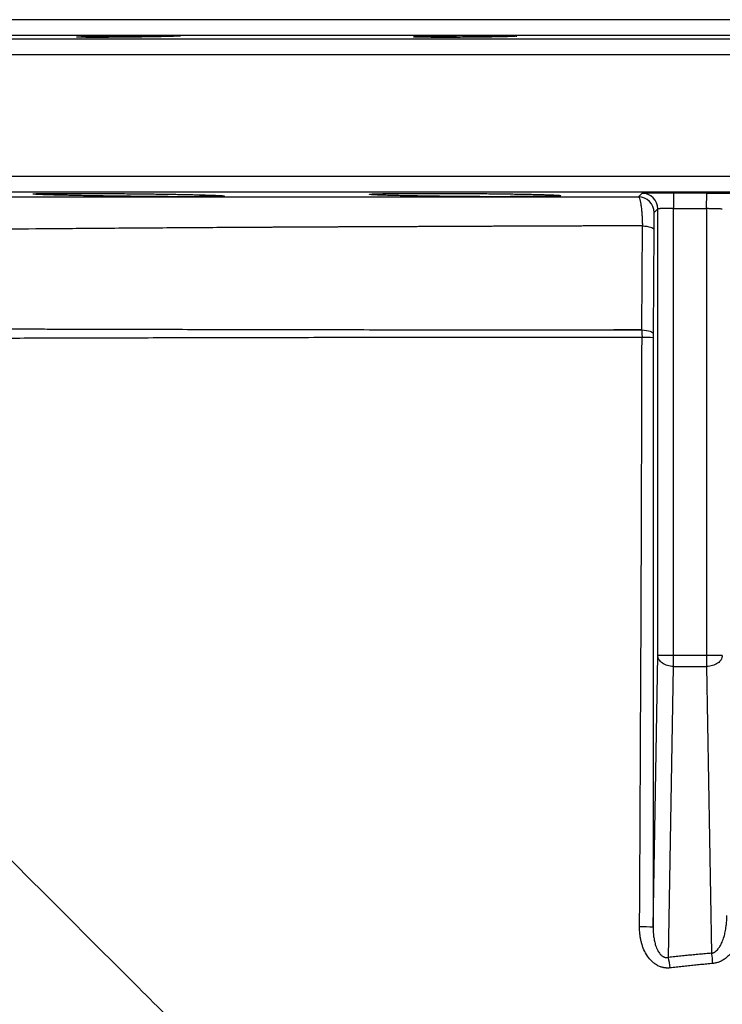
# Model space of a CAD drawing. Header units: inches. Extents: x -41.9 to 31, y -36.4 to 51.2.
# Tile 50 of 58: x -12.8 to -3.9, y 38.8 to 51.2. Entities that reach past the tile are written whole.
import ezdxf

# ---------------------------------------------------------------- set-up
doc = ezdxf.new("R2010")
doc.units = ezdxf.units.IN
doc.header["$MEASUREMENT"] = 0

msp = doc.modelspace()

# ---------------------------------------------------------------- linework, layer by layer
at = {"color": 7, "linetype": 'Continuous', "lineweight": 25}
for p, q in [((17.91, 50.984), (-17.91, 50.984)), ((-4.979, 48.955), (-4.932, 49)), ((-4.538, 49.005), (-4.539, 48.808)), ((-4.538, 49.005), (-4.122, 49.004)), ((-4.123, 48.807), (-4.122, 49.004)), ((-4.736, 48.803), (-4.783, 48.758)), ((-4.736, 43.191), (-4.736, 48.803)), ((-4.539, 43.053), (-4.539, 48.808)), ((-4.123, 48.807), (-4.123, 43.053)), ((-4.936, 47.282), (-4.929, 48.591)), ((-4.788, 48.546), (-4.793, 47.237)), ((-4.936, 47.283), (-5.288, 47.283)), ((-4.795, 39.777), (-4.736, 43.191)), ((-3.926, 43.191), (-4.736, 43.191)), ((-4.602, 39.397), (-4.539, 43.053)), ((-4.539, 43.053), (-4.123, 43.053)), ((-4.123, 43.053), (-4.06, 39.45))]:
    msp.add_line(p, q, dxfattribs=at)
at = {"color": 8, "linetype": 'Continuous', "lineweight": 25}
for p, q in [((20.681, 50.936), (-20.681, 50.936)), ((20.874, 50.739), (-20.874, 50.739)), ((20.874, 49.209), (-20.874, 49.209)), ((20.681, 49.012), (-20.681, 49.012))]:
    msp.add_line(p, q, dxfattribs=at)
at = {"color": 7, "linetype": 'Continuous', "lineweight": 25, "flags": 128}
for points in [[(-4.929, 48.591), (-4.9, 48.588), (-4.873, 48.585), (-4.849, 48.58), (-4.828, 48.574), (-4.811, 48.568), (-4.799, 48.561), (-4.791, 48.553), (-4.788, 48.546)], [(-4.936, 47.282), (-4.906, 47.28), (-4.879, 47.276), (-4.855, 47.271), (-4.834, 47.265), (-4.817, 47.259), (-4.804, 47.252), (-4.796, 47.245), (-4.793, 47.237)]]:
    msp.add_lwpolyline(points, dxfattribs=at)
at = {"color": 7, "linetype": 'Continuous', "lineweight": 25}
for centre, radius, start, end in [((-4.933, 48.803), 0.197, 0.0194, 89.7332), ((-4.98, 48.758), 0.197, 0.0191, 89.6937), ((-4.908, 46.255), 0.934, 82.9906, 91.6446), ((-4.928, 37.227), 2.553, 87.0065, 90.825), ((-5.959, 39.12), 1.385, 6.0084, 11.5315), ((-5.784, 39.175), 1.746, 4.7785, 9.0485)]:
    msp.add_arc(centre, radius, start, end, dxfattribs=at)
for points, knots in [([(17.717, 51.181), (17.716, 51.181), (17.716, 51.181), (17.716, 51.181), (17.715, 51.181), (17.713, 51.181), (17.712, 51.181), (17.709, 51.181), (17.707, 51.181), (17.704, 51.181), (17.701, 51.181), (17.697, 51.181), (17.693, 51.181), (17.688, 51.181), (17.683, 51.181), (17.678, 51.181), (17.672, 51.181), (17.666, 51.181), (17.659, 51.181), (17.652, 51.181), (17.635, 51.181), (17.605, 51.181), (17.553, 51.181), (17.493, 51.181), (17.398, 51.181), (17.253, 51.181), (17.037, 51.181), (16.78, 51.181), (16.477, 51.181), (16.132, 51.181), (15.742, 51.181), (15.309, 51.181), (14.833, 51.181), (14.317, 51.181), (13.759, 51.181), (13.164, 51.181), (12.533, 51.181), (11.868, 51.181), (11.173, 51.181), (10.449, 51.181), (9.702, 51.181), (8.931, 51.181), (8.145, 51.181), (7.342, 51.181), (6.53, 51.181), (5.707, 51.181), (4.884, 51.181), (4.056, 51.181), (3.233, 51.181), (2.411, 51.181), (1.338, 51.181), (0, 51.181), (-1.338, 51.181), (-2.411, 51.181), (-3.233, 51.181), (-4.055, 51.181), (-4.884, 51.181), (-5.707, 51.181), (-6.53, 51.181), (-7.342, 51.181), (-8.145, 51.181), (-8.931, 51.181), (-9.702, 51.181), (-10.449, 51.181), (-11.173, 51.181), (-11.868, 51.181), (-12.533, 51.181), (-13.164, 51.181), (-13.759, 51.181), (-14.317, 51.181), (-14.833, 51.181), (-15.309, 51.181), (-15.742, 51.181), (-16.132, 51.181), (-16.477, 51.181), (-16.78, 51.181), (-17.037, 51.181), (-17.253, 51.181), (-17.398, 51.181), (-17.493, 51.181), (-17.553, 51.181), (-17.605, 51.181), (-17.638, 51.181), (-17.659, 51.181), (-17.671, 51.181), (-17.682, 51.181), (-17.691, 51.181), (-17.699, 51.181), (-17.705, 51.181), (-17.71, 51.181), (-17.714, 51.181), (-17.716, 51.181), (-17.716, 51.181), (-17.717, 51.181)], [0, 0, 0, 0, 0.001508, 0.003016, 0.004524, 0.006032, 0.007539, 0.009047, 0.010554, 0.012061, 0.013568, 0.015075, 0.016582, 0.018089, 0.019596, 0.021104, 0.022611, 0.024119, 0.025627, 0.027135, 0.028643, 0.036047, 0.043447, 0.050847, 0.058251, 0.073493, 0.088736, 0.104366, 0.119996, 0.13595, 0.151904, 0.16811, 0.184316, 0.200694, 0.217073, 0.233539, 0.250006, 0.266472, 0.282938, 0.299317, 0.315696, 0.331901, 0.348108, 0.364061, 0.380016, 0.395645, 0.411276, 0.426518, 0.441761, 0.456563, 0.471366, 0.5, 0.528634, 0.543436, 0.558239, 0.573481, 0.588724, 0.604354, 0.619984, 0.635938, 0.651892, 0.668098, 0.684304, 0.700683, 0.717062, 0.733528, 0.749994, 0.76646, 0.782927, 0.799305, 0.815684, 0.83189, 0.848096, 0.86405, 0.880004, 0.895634, 0.911264, 0.926506, 0.941749, 0.949153, 0.956553, 0.963953, 0.971357, 0.974222, 0.977087, 0.979951, 0.982815, 0.985678, 0.988542, 0.991405, 0.994269, 0.997134, 1, 1, 1, 1]), ([(-11.947, 50.969), (-11.944, 50.969), (-11.939, 50.969), (-11.93, 50.969), (-11.921, 50.97), (-11.911, 50.97), (-11.902, 50.97), (-11.891, 50.97), (-11.881, 50.971), (-11.87, 50.971), (-11.86, 50.971), (-11.848, 50.972), (-11.837, 50.972), (-11.825, 50.972), (-11.79, 50.973), (-11.729, 50.974), (-11.631, 50.976), (-11.525, 50.978), (-11.415, 50.979), (-11.309, 50.98), (-11.208, 50.981), (-11.111, 50.982), (-11.021, 50.982), (-10.939, 50.982), (-10.87, 50.981), (-10.813, 50.981), (-10.78, 50.98), (-10.762, 50.98), (-10.754, 50.979), (-10.747, 50.979), (-10.741, 50.979), (-10.738, 50.978), (-10.735, 50.978), (-10.735, 50.977), (-10.735, 50.977)], [0, 0, 0, 0, 0.0097446, 0.0194473, 0.0291142, 0.0387516, 0.0483656, 0.0579624, 0.0675481, 0.077129, 0.0867113, 0.096301, 0.1059043, 0.1155271, 0.1251754, 0.1878432, 0.2502291, 0.3172262, 0.384031, 0.4442315, 0.504388, 0.5652181, 0.6260499, 0.6865725, 0.7471022, 0.8079173, 0.8687711, 0.8876005, 0.9063235, 0.9249874, 0.9436396, 0.9623276, 0.9810989, 1, 1, 1, 1]), ([(-7.784, 50.969), (-7.782, 50.969), (-7.779, 50.969), (-7.774, 50.969), (-7.769, 50.97), (-7.763, 50.97), (-7.757, 50.97), (-7.751, 50.971), (-7.744, 50.971), (-7.736, 50.971), (-7.729, 50.971), (-7.721, 50.972), (-7.712, 50.972), (-7.703, 50.972), (-7.694, 50.973), (-7.665, 50.973), (-7.611, 50.975), (-7.517, 50.977), (-7.41, 50.978), (-7.296, 50.98), (-7.18, 50.981), (-7.067, 50.981), (-6.956, 50.982), (-6.849, 50.982), (-6.752, 50.981), (-6.669, 50.981), (-6.602, 50.98), (-6.564, 50.979), (-6.543, 50.978), (-6.533, 50.977), (-6.525, 50.977), (-6.519, 50.977), (-6.513, 50.976), (-6.51, 50.976), (-6.507, 50.975), (-6.507, 50.975), (-6.507, 50.975)], [0, 0, 0, 0, 0.009067, 0.018091, 0.027077, 0.036031, 0.04496, 0.05387, 0.062765, 0.071653, 0.08054, 0.08943, 0.098332, 0.107249, 0.116188, 0.125155, 0.187756, 0.250059, 0.316152, 0.382075, 0.441874, 0.501647, 0.56299, 0.624339, 0.686361, 0.748403, 0.807184, 0.866058, 0.882877, 0.899595, 0.91625, 0.932884, 0.949536, 0.966246, 0.983054, 1, 1, 1, 1]), ([(-10.822, 50.972), (-10.825, 50.972), (-10.83, 50.971), (-10.839, 50.971), (-10.848, 50.971), (-10.857, 50.971), (-10.867, 50.97), (-10.877, 50.97), (-10.887, 50.97), (-10.898, 50.969), (-10.909, 50.969), (-10.92, 50.969), (-10.932, 50.969), (-10.944, 50.968), (-10.979, 50.968), (-11.041, 50.966), (-11.138, 50.965), (-11.245, 50.963), (-11.354, 50.962), (-11.461, 50.961), (-11.564, 50.96), (-11.662, 50.959), (-11.754, 50.959), (-11.836, 50.959), (-11.905, 50.959), (-11.96, 50.96), (-11.992, 50.961), (-12.008, 50.961), (-12.016, 50.962), (-12.023, 50.962), (-12.028, 50.962), (-12.031, 50.963), (-12.034, 50.963), (-12.034, 50.963), (-12.034, 50.963)], [0, 0, 0, 0, 0.009676, 0.019327, 0.028959, 0.038578, 0.04819, 0.057801, 0.067418, 0.077046, 0.086693, 0.096363, 0.106065, 0.115803, 0.125583, 0.188278, 0.251269, 0.317713, 0.384329, 0.445262, 0.506242, 0.568158, 0.630083, 0.691835, 0.753593, 0.813309, 0.873015, 0.891278, 0.909435, 0.927524, 0.945586, 0.96366, 0.981784, 1, 1, 1, 1]), ([(-12.034, 50.963), (-12.034, 50.963), (-12.034, 50.964), (-12.033, 50.964), (-12.032, 50.964), (-12.031, 50.964), (-12.03, 50.965), (-12.028, 50.965), (-12.025, 50.965), (-12.023, 50.965), (-12.02, 50.965), (-12.015, 50.966), (-12.008, 50.966), (-11.999, 50.967), (-11.988, 50.967), (-11.976, 50.968), (-11.962, 50.968), (-11.952, 50.969), (-11.947, 50.969)], [0, 0, 0, 0, 0.0449438, 0.0897713, 0.1345068, 0.1791743, 0.223798, 0.2684023, 0.3130114, 0.3576495, 0.4023407, 0.447109, 0.5399349, 0.6322023, 0.7241268, 0.8159247, 0.9078113, 1, 1, 1, 1]), ([(-10.735, 50.977), (-10.735, 50.977), (-10.735, 50.977), (-10.735, 50.977), (-10.736, 50.977), (-10.738, 50.976), (-10.74, 50.976), (-10.742, 50.976), (-10.745, 50.976), (-10.748, 50.975), (-10.752, 50.975), (-10.759, 50.974), (-10.769, 50.974), (-10.78, 50.973), (-10.792, 50.973), (-10.806, 50.972), (-10.816, 50.972), (-10.822, 50.972)], [0, 0, 0, 0, 0.048271, 0.096464, 0.14461, 0.192739, 0.240883, 0.289074, 0.337343, 0.385721, 0.43424, 0.528535, 0.622522, 0.71643, 0.810491, 0.904936, 1, 1, 1, 1]), ([(-6.529, 50.972), (-6.53, 50.972), (-6.533, 50.971), (-6.538, 50.971), (-6.544, 50.971), (-6.549, 50.971), (-6.556, 50.97), (-6.562, 50.97), (-6.569, 50.97), (-6.576, 50.969), (-6.584, 50.969), (-6.592, 50.969), (-6.601, 50.969), (-6.61, 50.968), (-6.619, 50.968), (-6.648, 50.967), (-6.702, 50.966), (-6.796, 50.964), (-6.903, 50.962), (-7.017, 50.961), (-7.133, 50.96), (-7.247, 50.959), (-7.359, 50.959), (-7.465, 50.959), (-7.562, 50.959), (-7.645, 50.96), (-7.712, 50.961), (-7.75, 50.962), (-7.771, 50.963), (-7.78, 50.963), (-7.788, 50.964), (-7.795, 50.964), (-7.8, 50.965), (-7.803, 50.965), (-7.806, 50.965), (-7.806, 50.966), (-7.806, 50.966)], [0, 0, 0, 0, 0.008977, 0.017926, 0.026854, 0.035766, 0.044668, 0.053566, 0.062466, 0.071375, 0.080297, 0.08924, 0.098208, 0.107209, 0.116248, 0.125331, 0.187768, 0.250505, 0.316016, 0.381675, 0.442082, 0.502518, 0.563807, 0.625103, 0.686956, 0.74881, 0.808111, 0.86736, 0.884121, 0.900756, 0.917302, 0.933795, 0.950274, 0.966777, 0.98334, 1, 1, 1, 1]), ([(-7.806, 50.966), (-7.806, 50.966), (-7.806, 50.966), (-7.805, 50.966), (-7.804, 50.967), (-7.803, 50.967), (-7.802, 50.967), (-7.8, 50.967), (-7.797, 50.968), (-7.794, 50.968), (-7.791, 50.968), (-7.788, 50.969), (-7.785, 50.969), (-7.784, 50.969)], [0, 0, 0, 0, 0.091622, 0.182947, 0.274026, 0.364911, 0.455652, 0.546303, 0.636915, 0.727539, 0.818227, 0.909031, 1, 1, 1, 1]), ([(-6.507, 50.975), (-6.507, 50.975), (-6.507, 50.974), (-6.508, 50.974), (-6.508, 50.974), (-6.51, 50.974), (-6.511, 50.973), (-6.513, 50.973), (-6.516, 50.973), (-6.518, 50.973), (-6.522, 50.972), (-6.525, 50.972), (-6.528, 50.972), (-6.529, 50.972)], [0, 0, 0, 0, 0.090947, 0.181731, 0.272405, 0.363019, 0.453626, 0.544275, 0.635021, 0.725914, 0.817007, 0.908352, 1, 1, 1, 1]), ([(-12.585, 48.991), (-12.585, 48.991), (-12.585, 48.991), (-12.584, 48.992), (-12.583, 48.992), (-12.582, 48.992), (-12.58, 48.992), (-12.578, 48.993), (-12.575, 48.993), (-12.572, 48.993), (-12.569, 48.993), (-12.565, 48.994), (-12.561, 48.994), (-12.557, 48.994), (-12.552, 48.994), (-12.547, 48.995), (-12.541, 48.995), (-12.535, 48.995), (-12.528, 48.995), (-12.514, 48.996), (-12.487, 48.996), (-12.444, 48.997), (-12.395, 48.998), (-12.338, 48.998), (-12.275, 48.998), (-12.184, 48.999), (-12.055, 48.999), (-11.883, 48.998), (-11.718, 48.997), (-11.568, 48.996), (-11.438, 48.995), (-11.285, 48.994), (-11.111, 48.992), (-10.954, 48.989), (-10.835, 48.987), (-10.749, 48.986), (-10.668, 48.984), (-10.606, 48.983), (-10.56, 48.982), (-10.528, 48.981), (-10.498, 48.98), (-10.469, 48.98), (-10.442, 48.979), (-10.415, 48.978), (-10.39, 48.977), (-10.367, 48.976), (-10.352, 48.976), (-10.344, 48.976)], [0, 0, 0, 0, 0.007037, 0.014051, 0.021046, 0.028022, 0.034983, 0.041929, 0.048864, 0.055789, 0.062706, 0.069618, 0.076526, 0.083432, 0.09034, 0.09725, 0.104166, 0.111088, 0.118019, 0.124962, 0.156182, 0.187633, 0.218866, 0.249974, 0.28106, 0.312311, 0.374917, 0.437151, 0.499711, 0.541396, 0.582858, 0.624537, 0.687284, 0.749791, 0.78131, 0.812522, 0.843635, 0.874858, 0.888961, 0.902972, 0.916907, 0.930787, 0.94463, 0.958454, 0.972278, 0.986121, 1, 1, 1, 1]), ([(-8.357, 48.986), (-8.357, 48.987), (-8.357, 48.987), (-8.357, 48.987), (-8.355, 48.987), (-8.354, 48.988), (-8.352, 48.988), (-8.35, 48.988), (-8.347, 48.989), (-8.344, 48.989), (-8.34, 48.989), (-8.336, 48.99), (-8.332, 48.99), (-8.327, 48.99), (-8.321, 48.991), (-8.316, 48.991), (-8.309, 48.991), (-8.303, 48.992), (-8.296, 48.992), (-8.288, 48.992), (-8.271, 48.993), (-8.239, 48.994), (-8.188, 48.995), (-8.128, 48.996), (-8.038, 48.997), (-7.908, 48.998), (-7.726, 48.999), (-7.527, 48.999), (-7.315, 48.998), (-7.098, 48.997), (-6.883, 48.995), (-6.677, 48.993), (-6.518, 48.99), (-6.401, 48.988), (-6.32, 48.987), (-6.246, 48.985), (-6.193, 48.984), (-6.155, 48.982), (-6.132, 48.982), (-6.11, 48.981), (-6.089, 48.98), (-6.07, 48.979), (-6.053, 48.979), (-6.036, 48.978), (-6.022, 48.977), (-6.008, 48.976), (-6, 48.976), (-5.997, 48.976)], [0, 0, 0, 0, 0.006585, 0.013157, 0.01972, 0.026274, 0.032822, 0.039367, 0.04591, 0.052455, 0.059004, 0.065558, 0.07212, 0.078693, 0.085279, 0.091879, 0.098497, 0.105135, 0.111794, 0.118478, 0.125187, 0.156421, 0.187494, 0.218637, 0.25008, 0.312479, 0.374762, 0.437318, 0.499566, 0.562169, 0.624565, 0.687197, 0.749707, 0.781243, 0.812434, 0.843535, 0.874795, 0.887531, 0.900174, 0.912742, 0.925252, 0.937719, 0.950161, 0.962594, 0.975034, 0.987498, 1, 1, 1, 1]), ([(-4.932, 49), (-4.932, 49), (-4.931, 49), (-4.93, 49.001), (-4.929, 49.001), (-4.928, 49.001), (-4.926, 49.001), (-4.921, 49.001), (-4.914, 49.002), (-4.9, 49.002), (-4.884, 49.003), (-4.857, 49.004), (-4.816, 49.004), (-4.766, 49.005), (-4.722, 49.005), (-4.688, 49.005), (-4.652, 49.005), (-4.621, 49.005), (-4.596, 49.005), (-4.577, 49.005), (-4.557, 49.005), (-4.545, 49.005), (-4.538, 49.005)], [0, 0, 0, 0, 0.0208128, 0.0415987, 0.0623792, 0.0831763, 0.1040115, 0.1249065, 0.1874217, 0.2501021, 0.3123233, 0.3746638, 0.4998004, 0.624235, 0.6867771, 0.7493772, 0.8118087, 0.8742973, 0.9057477, 0.9371342, 0.968528, 1, 1, 1, 1]), ([(-4.122, 49.004), (-4.118, 49.003), (-4.109, 49.003), (-4.096, 49.003), (-4.084, 49.003), (-4.071, 49.003), (-4.058, 49.003), (-4.038, 49.003), (-4.009, 49.003), (-3.973, 49.002), (-3.938, 49.002), (-3.894, 49.001), (-3.844, 49.001), (-3.803, 49), (-3.777, 48.999), (-3.76, 48.998), (-3.746, 48.998), (-3.738, 48.997), (-3.733, 48.997), (-3.731, 48.996), (-3.729, 48.996), (-3.728, 48.996), (-3.728, 48.996)], [0, 0, 0, 0, 0.02084, 0.041643, 0.062429, 0.08322, 0.104035, 0.124895, 0.187454, 0.250083, 0.312331, 0.37464, 0.499776, 0.624216, 0.686739, 0.749362, 0.811478, 0.874288, 0.905553, 0.936875, 0.968332, 1, 1, 1, 1]), ([(-17.472, 48.956), (-17.472, 48.956), (-17.472, 48.956), (-17.471, 48.956), (-17.471, 48.956), (-17.469, 48.956), (-17.468, 48.956), (-17.466, 48.956), (-17.463, 48.956), (-17.461, 48.956), (-17.457, 48.956), (-17.454, 48.956), (-17.45, 48.956), (-17.446, 48.956), (-17.441, 48.956), (-17.436, 48.956), (-17.431, 48.956), (-17.425, 48.956), (-17.419, 48.956), (-17.413, 48.956), (-17.406, 48.956), (-17.399, 48.956), (-17.391, 48.956), (-17.383, 48.956), (-17.375, 48.956), (-17.366, 48.956), (-17.357, 48.956), (-17.347, 48.956), (-17.337, 48.956), (-17.327, 48.956), (-17.316, 48.956), (-17.305, 48.956), (-17.293, 48.956), (-17.281, 48.956), (-17.269, 48.956), (-17.256, 48.956), (-17.215, 48.956), (-17.132, 48.956), (-16.986, 48.956), (-16.799, 48.956), (-16.586, 48.956), (-16.342, 48.956), (-16.082, 48.956), (-15.786, 48.956), (-15.36, 48.956), (-14.773, 48.956), (-14.089, 48.955), (-13.483, 48.955), (-12.962, 48.955), (-12.417, 48.955), (-11.855, 48.955), (-11.27, 48.955), (-10.657, 48.955), (-10.004, 48.955), (-9.508, 48.955), (-9.188, 48.955), (-9.061, 48.955), (-8.932, 48.955), (-8.802, 48.955), (-8.671, 48.955), (-8.54, 48.955), (-8.407, 48.955), (-8.274, 48.955), (-8.14, 48.955), (-8.005, 48.955), (-7.869, 48.955), (-7.732, 48.955), (-7.594, 48.955), (-7.456, 48.955), (-7.317, 48.955), (-7.176, 48.955), (-7.035, 48.955), (-6.893, 48.955), (-6.751, 48.955), (-6.607, 48.955), (-6.463, 48.955), (-6.318, 48.955), (-6.172, 48.955), (-6.026, 48.955), (-5.878, 48.955), (-5.73, 48.955), (-5.581, 48.955), (-5.432, 48.955), (-5.281, 48.955), (-5.131, 48.955), (-5.029, 48.955), (-4.979, 48.955)], [0, 0, 0, 0, 0.003502, 0.007008, 0.01052, 0.014037, 0.017558, 0.021085, 0.024616, 0.028153, 0.031694, 0.035241, 0.038792, 0.042348, 0.04591, 0.049476, 0.053047, 0.056623, 0.060205, 0.063791, 0.067382, 0.070978, 0.074579, 0.078185, 0.081795, 0.085411, 0.089032, 0.092658, 0.096288, 0.099924, 0.103564, 0.10721, 0.11086, 0.114515, 0.118175, 0.12184, 0.12551, 0.153145, 0.183249, 0.215823, 0.250862, 0.279091, 0.313029, 0.344164, 0.375291, 0.440694, 0.500587, 0.536514, 0.572197, 0.607636, 0.642832, 0.677199, 0.712501, 0.748739, 0.785914, 0.792622, 0.799344, 0.806079, 0.812827, 0.819588, 0.826363, 0.83315, 0.839951, 0.846765, 0.853592, 0.860432, 0.867285, 0.874152, 0.881031, 0.887924, 0.89483, 0.901749, 0.908681, 0.915627, 0.922586, 0.929557, 0.936542, 0.94354, 0.950552, 0.957576, 0.964614, 0.971665, 0.978729, 0.985806, 0.992896, 1, 1, 1, 1]), ([(-12.424, 48.981), (-12.428, 48.981), (-12.435, 48.982), (-12.446, 48.982), (-12.456, 48.982), (-12.466, 48.983), (-12.476, 48.983), (-12.485, 48.983), (-12.494, 48.984), (-12.502, 48.984), (-12.51, 48.985), (-12.518, 48.985), (-12.525, 48.985), (-12.532, 48.986), (-12.538, 48.986), (-12.546, 48.986), (-12.554, 48.987), (-12.562, 48.988), (-12.569, 48.988), (-12.575, 48.989), (-12.58, 48.989), (-12.583, 48.99), (-12.585, 48.99), (-12.585, 48.991), (-12.585, 48.991)], [0, 0, 0, 0, 0.035709, 0.071374, 0.107007, 0.142619, 0.178223, 0.213831, 0.249457, 0.285112, 0.320809, 0.356561, 0.39238, 0.428279, 0.46427, 0.500366, 0.562737, 0.625002, 0.687225, 0.749472, 0.811808, 0.874298, 0.937007, 1, 1, 1, 1]), ([(-10.184, 48.965), (-10.184, 48.965), (-10.184, 48.965), (-10.184, 48.965), (-10.185, 48.965), (-10.187, 48.964), (-10.189, 48.964), (-10.191, 48.964), (-10.193, 48.963), (-10.196, 48.963), (-10.2, 48.963), (-10.203, 48.963), (-10.207, 48.962), (-10.212, 48.962), (-10.217, 48.962), (-10.222, 48.962), (-10.228, 48.961), (-10.234, 48.961), (-10.24, 48.961), (-10.255, 48.96), (-10.281, 48.96), (-10.324, 48.959), (-10.374, 48.958), (-10.43, 48.958), (-10.493, 48.957), (-10.562, 48.957), (-10.636, 48.957), (-10.742, 48.957), (-10.886, 48.957), (-11.051, 48.958), (-11.2, 48.96), (-11.33, 48.961), (-11.483, 48.963), (-11.657, 48.965), (-11.813, 48.967), (-11.932, 48.969), (-12.018, 48.971), (-12.099, 48.973), (-12.162, 48.974), (-12.208, 48.975), (-12.239, 48.976), (-12.269, 48.977), (-12.298, 48.977), (-12.326, 48.978), (-12.352, 48.979), (-12.377, 48.98), (-12.402, 48.98), (-12.417, 48.981), (-12.424, 48.981)], [0, 0, 0, 0, 0.007063, 0.014098, 0.021108, 0.028095, 0.035062, 0.042012, 0.048945, 0.055866, 0.062777, 0.069679, 0.076576, 0.083469, 0.090362, 0.097257, 0.104156, 0.111062, 0.117978, 0.124905, 0.156125, 0.187532, 0.218757, 0.249873, 0.280984, 0.312215, 0.343641, 0.374855, 0.437106, 0.49966, 0.541283, 0.582714, 0.624516, 0.686892, 0.749644, 0.780745, 0.811794, 0.843, 0.874578, 0.888468, 0.902326, 0.916171, 0.930021, 0.943894, 0.95781, 0.971787, 0.985844, 1, 1, 1, 1]), ([(-10.344, 48.976), (-10.341, 48.976), (-10.333, 48.975), (-10.322, 48.975), (-10.312, 48.975), (-10.302, 48.974), (-10.292, 48.974), (-10.283, 48.973), (-10.274, 48.973), (-10.266, 48.973), (-10.258, 48.972), (-10.251, 48.972), (-10.243, 48.971), (-10.237, 48.971), (-10.23, 48.971), (-10.223, 48.97), (-10.214, 48.97), (-10.206, 48.969), (-10.199, 48.968), (-10.193, 48.968), (-10.189, 48.967), (-10.186, 48.967), (-10.184, 48.966), (-10.184, 48.966), (-10.184, 48.965)], [0, 0, 0, 0, 0.036246, 0.072369, 0.108381, 0.144296, 0.180126, 0.215884, 0.251583, 0.287234, 0.322852, 0.358448, 0.394036, 0.429627, 0.465234, 0.500869, 0.56369, 0.626252, 0.688624, 0.750872, 0.813067, 0.875275, 0.937564, 1, 1, 1, 1]), ([(-8.316, 48.981), (-8.318, 48.981), (-8.322, 48.982), (-8.327, 48.982), (-8.332, 48.982), (-8.336, 48.983), (-8.34, 48.983), (-8.344, 48.983), (-8.348, 48.984), (-8.352, 48.985), (-8.355, 48.985), (-8.357, 48.986), (-8.357, 48.986), (-8.357, 48.986)], [0, 0, 0, 0, 0.071456, 0.142865, 0.214254, 0.285645, 0.357065, 0.428537, 0.500089, 0.625768, 0.75089, 0.875588, 1, 1, 1, 1]), ([(-5.956, 48.97), (-5.956, 48.97), (-5.956, 48.97), (-5.956, 48.97), (-5.957, 48.969), (-5.959, 48.969), (-5.96, 48.969), (-5.963, 48.968), (-5.965, 48.968), (-5.968, 48.968), (-5.971, 48.967), (-5.98, 48.967), (-5.998, 48.965), (-6.035, 48.964), (-6.089, 48.962), (-6.163, 48.96), (-6.266, 48.959), (-6.405, 48.958), (-6.587, 48.957), (-6.786, 48.957), (-6.962, 48.957), (-7.106, 48.958), (-7.214, 48.959), (-7.322, 48.96), (-7.428, 48.961), (-7.532, 48.962), (-7.633, 48.964), (-7.731, 48.965), (-7.823, 48.967), (-7.911, 48.968), (-7.992, 48.97), (-8.066, 48.972), (-8.126, 48.973), (-8.173, 48.975), (-8.204, 48.976), (-8.228, 48.977), (-8.246, 48.978), (-8.263, 48.978), (-8.278, 48.979), (-8.292, 48.98), (-8.305, 48.98), (-8.313, 48.981), (-8.316, 48.981)], [0, 0, 0, 0, 0.006268, 0.012525, 0.018774, 0.025016, 0.031254, 0.03749, 0.043725, 0.049962, 0.056203, 0.06245, 0.093722, 0.125047, 0.166791, 0.208176, 0.249869, 0.312289, 0.374552, 0.437102, 0.499357, 0.530713, 0.561994, 0.593176, 0.624429, 0.655638, 0.686926, 0.718187, 0.749613, 0.780807, 0.812182, 0.843295, 0.874654, 0.895382, 0.916232, 0.928136, 0.940038, 0.951951, 0.963889, 0.975867, 0.987899, 1, 1, 1, 1]), ([(-5.997, 48.976), (-5.995, 48.976), (-5.991, 48.975), (-5.986, 48.975), (-5.981, 48.975), (-5.976, 48.974), (-5.972, 48.974), (-5.969, 48.973), (-5.965, 48.973), (-5.961, 48.972), (-5.958, 48.972), (-5.956, 48.971), (-5.956, 48.971), (-5.956, 48.97)], [0, 0, 0, 0, 0.072075, 0.14395, 0.21565, 0.287199, 0.358624, 0.429949, 0.501199, 0.627199, 0.752242, 0.876463, 1, 1, 1, 1]), ([(-4.979, 48.955), (-4.978, 48.955), (-4.977, 48.954), (-4.976, 48.954), (-4.974, 48.952), (-4.971, 48.949), (-4.969, 48.944), (-4.966, 48.937), (-4.962, 48.926), (-4.958, 48.911), (-4.954, 48.893), (-4.951, 48.872), (-4.946, 48.842), (-4.941, 48.798), (-4.937, 48.749), (-4.934, 48.712), (-4.933, 48.689), (-4.932, 48.665), (-4.931, 48.64), (-4.93, 48.616), (-4.929, 48.599), (-4.929, 48.591)], [0, 0, 0, 0, 0.019413, 0.044011, 0.073934, 0.109337, 0.150381, 0.19722, 0.249984, 0.317082, 0.387141, 0.446758, 0.500014, 0.629799, 0.749932, 0.792838, 0.835326, 0.877338, 0.91882, 0.959722, 1, 1, 1, 1]), ([(-4.783, 48.758), (-4.783, 48.758), (-4.783, 48.758), (-4.783, 48.757), (-4.784, 48.756), (-4.784, 48.754), (-4.784, 48.753), (-4.784, 48.751), (-4.784, 48.748), (-4.784, 48.745), (-4.785, 48.738), (-4.785, 48.725), (-4.786, 48.7), (-4.787, 48.668), (-4.787, 48.639), (-4.787, 48.615), (-4.787, 48.599), (-4.788, 48.581), (-4.788, 48.564), (-4.788, 48.552), (-4.788, 48.546)], [0, 0, 0, 0, 0.027986, 0.055845, 0.083609, 0.111311, 0.138984, 0.166663, 0.194379, 0.222167, 0.250059, 0.375347, 0.499947, 0.625376, 0.749904, 0.800398, 0.85041, 0.900184, 0.949965, 1, 1, 1, 1]), ([(-4.539, 48.808), (-4.542, 48.808), (-4.548, 48.808), (-4.557, 48.808), (-4.565, 48.808), (-4.574, 48.808), (-4.583, 48.808), (-4.592, 48.808), (-4.6, 48.808), (-4.609, 48.808), (-4.617, 48.808), (-4.625, 48.808), (-4.633, 48.808), (-4.641, 48.808), (-4.649, 48.808), (-4.656, 48.808), (-4.663, 48.808), (-4.67, 48.808), (-4.678, 48.807), (-4.686, 48.807), (-4.695, 48.807), (-4.703, 48.807), (-4.711, 48.806), (-4.717, 48.806), (-4.723, 48.805), (-4.728, 48.805), (-4.732, 48.804), (-4.735, 48.804), (-4.735, 48.803), (-4.736, 48.803)], [0, 0, 0, 0, 0.0288796, 0.0578273, 0.0868432, 0.1159274, 0.14508, 0.1743009, 0.2035904, 0.2329485, 0.2623751, 0.2918705, 0.3214346, 0.3510675, 0.3807694, 0.4105402, 0.44038, 0.4702889, 0.500267, 0.5426885, 0.5867881, 0.6325657, 0.6800215, 0.7291555, 0.7799678, 0.8324584, 0.8866273, 0.9424745, 1, 1, 1, 1]), ([(-3.926, 48.799), (-3.926, 48.799), (-3.926, 48.799), (-3.927, 48.799), (-3.928, 48.8), (-3.929, 48.8), (-3.931, 48.8), (-3.933, 48.8), (-3.936, 48.801), (-3.938, 48.801), (-3.945, 48.802), (-3.959, 48.803), (-3.979, 48.804), (-3.998, 48.804), (-4.012, 48.805), (-4.027, 48.805), (-4.043, 48.806), (-4.059, 48.806), (-4.075, 48.806), (-4.091, 48.806), (-4.107, 48.807), (-4.117, 48.807), (-4.123, 48.807)], [0, 0, 0, 0, 0.027851, 0.055702, 0.083553, 0.111405, 0.139257, 0.167109, 0.194962, 0.222815, 0.250668, 0.374432, 0.500098, 0.559815, 0.618488, 0.676117, 0.732704, 0.788247, 0.842748, 0.896207, 0.948624, 1, 1, 1, 1]), ([(-4.929, 48.591), (-4.954, 48.591), (-5.003, 48.591), (-5.077, 48.591), (-5.15, 48.59), (-5.223, 48.59), (-5.296, 48.59), (-5.369, 48.59), (-5.441, 48.589), (-5.513, 48.589), (-5.585, 48.589), (-5.657, 48.589), (-5.728, 48.588), (-5.799, 48.588), (-5.87, 48.588), (-5.941, 48.588), (-6.011, 48.587), (-6.081, 48.587), (-6.151, 48.587), (-6.22, 48.587), (-6.289, 48.586), (-6.358, 48.586), (-6.427, 48.586), (-6.495, 48.586), (-6.563, 48.585), (-6.631, 48.585), (-6.699, 48.585), (-6.766, 48.585), (-6.833, 48.584), (-6.9, 48.584), (-6.966, 48.584), (-7.032, 48.583), (-7.098, 48.583), (-7.164, 48.583), (-7.229, 48.583), (-7.294, 48.582), (-7.359, 48.582), (-7.424, 48.582), (-7.488, 48.582), (-7.552, 48.581), (-7.616, 48.581), (-7.68, 48.581), (-7.743, 48.58), (-7.806, 48.58), (-7.868, 48.58), (-7.931, 48.58), (-7.993, 48.579), (-8.055, 48.579), (-8.116, 48.579), (-8.178, 48.578), (-8.239, 48.578), (-8.3, 48.578), (-8.36, 48.578), (-8.421, 48.577), (-8.481, 48.577), (-8.54, 48.577), (-8.6, 48.577), (-8.659, 48.576), (-8.718, 48.576), (-8.777, 48.576), (-8.835, 48.575), (-8.893, 48.575), (-8.951, 48.575), (-9.009, 48.574), (-9.066, 48.574), (-9.123, 48.574), (-9.18, 48.574), (-9.237, 48.573), (-9.293, 48.573), (-9.349, 48.573), (-9.405, 48.572), (-9.46, 48.572), (-9.516, 48.572), (-9.571, 48.572), (-9.625, 48.571), (-9.68, 48.571), (-10.009, 48.569), (-10.6, 48.566), (-11.418, 48.56), (-12.191, 48.554), (-12.915, 48.548), (-13.454, 48.543), (-13.839, 48.538), (-14.143, 48.535), (-14.545, 48.53), (-15.107, 48.522), (-15.654, 48.513), (-16.147, 48.503), (-16.509, 48.496), (-16.741, 48.49), (-16.871, 48.487), (-16.929, 48.486), (-16.959, 48.485), (-16.975, 48.485), (-16.988, 48.485), (-16.997, 48.484), (-17.003, 48.484), (-17.005, 48.484), (-17.006, 48.484), (-17.006, 48.484)], [0, 0, 0, 0, 0.003599, 0.007191, 0.010775, 0.014353, 0.017924, 0.021489, 0.025046, 0.028596, 0.032138, 0.035672, 0.039199, 0.042717, 0.046228, 0.049731, 0.053227, 0.056714, 0.060195, 0.063667, 0.067132, 0.070589, 0.074039, 0.077481, 0.080916, 0.084343, 0.087763, 0.091175, 0.09458, 0.097978, 0.101369, 0.104752, 0.108128, 0.111496, 0.114857, 0.118212, 0.121559, 0.124898, 0.128231, 0.131557, 0.134875, 0.138186, 0.141491, 0.144788, 0.148078, 0.151362, 0.154638, 0.157907, 0.16117, 0.164426, 0.167674, 0.170916, 0.174151, 0.177379, 0.180601, 0.183815, 0.187023, 0.190224, 0.193419, 0.196606, 0.199787, 0.202962, 0.206129, 0.20929, 0.212445, 0.215592, 0.218733, 0.221868, 0.224996, 0.228118, 0.231233, 0.234341, 0.237443, 0.240538, 0.243627, 0.24671, 0.249786, 0.299638, 0.34961, 0.399688, 0.449616, 0.499331, 0.519508, 0.540365, 0.573652, 0.622706, 0.697724, 0.750763, 0.816426, 0.875105, 0.906942, 0.938046, 0.948096, 0.958185, 0.967949, 0.977359, 0.987513, 1, 1, 1, 1, 1]), ([(-16.997, 47.314), (-16.996, 47.314), (-16.994, 47.313), (-16.991, 47.313), (-16.988, 47.313), (-16.984, 47.313), (-16.979, 47.313), (-16.974, 47.313), (-16.968, 47.313), (-16.961, 47.313), (-16.954, 47.313), (-16.946, 47.313), (-16.938, 47.313), (-16.928, 47.313), (-16.919, 47.313), (-16.908, 47.313), (-16.897, 47.313), (-16.885, 47.313), (-16.872, 47.313), (-16.859, 47.313), (-16.844, 47.313), (-16.829, 47.313), (-16.814, 47.312), (-16.797, 47.312), (-16.779, 47.312), (-16.761, 47.312), (-16.742, 47.312), (-16.722, 47.312), (-16.701, 47.312), (-16.667, 47.312), (-16.617, 47.311), (-16.545, 47.311), (-16.46, 47.311), (-16.37, 47.31), (-16.272, 47.31), (-16.157, 47.309), (-16.046, 47.308), (-15.872, 47.307), (-15.661, 47.307), (-15.347, 47.305), (-15.08, 47.304), (-14.807, 47.303), (-14.524, 47.302), (-14.169, 47.3), (-13.778, 47.299), (-13.386, 47.297), (-12.975, 47.296), (-12.602, 47.295), (-12.156, 47.293), (-11.538, 47.292), (-10.653, 47.29), (-9.779, 47.288), (-9.054, 47.287), (-8.495, 47.286), (-7.932, 47.285), (-7.357, 47.285), (-6.773, 47.284), (-6.298, 47.284), (-5.89, 47.283), (-5.645, 47.283), (-5.435, 47.283), (-5.313, 47.283), (-5.189, 47.283), (-5.063, 47.283), (-4.978, 47.283), (-4.936, 47.282)], [0, 0, 0, 0, 0.0031979, 0.0064303, 0.0097497, 0.0132115, 0.0168515, 0.0206628, 0.0246329, 0.028748, 0.0329933, 0.0373531, 0.0418103, 0.046347, 0.0509438, 0.0555874, 0.0602769, 0.0650122, 0.0697937, 0.0746214, 0.0794957, 0.0844167, 0.0893846, 0.0943997, 0.0994622, 0.1045725, 0.1097307, 0.1149372, 0.1201922, 0.1254961, 0.1392061, 0.1542712, 0.1706364, 0.1882946, 0.2023236, 0.2194866, 0.2417741, 0.2506007, 0.2910345, 0.3217482, 0.3582586, 0.3752388, 0.4026886, 0.4381373, 0.4694374, 0.5006157, 0.5312687, 0.5627883, 0.581603, 0.6250077, 0.6876231, 0.7503214, 0.7818327, 0.8125771, 0.8444981, 0.8747392, 0.9054596, 0.9371709, 0.9488363, 0.9686042, 0.9747168, 0.9809134, 0.9871927, 0.9935549, 1, 1, 1, 1]), ([(-4.936, 47.282), (-4.936, 47.278), (-4.935, 47.269), (-4.935, 47.256), (-4.935, 47.243), (-4.935, 47.229), (-4.935, 47.216), (-4.934, 47.203), (-4.934, 47.194), (-4.934, 47.189)], [0, 0, 0, 0, 0.143559, 0.286976, 0.430196, 0.573162, 0.715821, 0.858118, 1, 1, 1, 1]), ([(-4.934, 47.189), (-4.961, 47.189), (-5.013, 47.189), (-5.091, 47.189), (-5.17, 47.189), (-5.248, 47.189), (-5.325, 47.189), (-5.403, 47.189), (-5.48, 47.189), (-5.557, 47.189), (-5.634, 47.189), (-5.711, 47.189), (-5.788, 47.189), (-5.864, 47.189), (-5.94, 47.189), (-6.016, 47.188), (-6.092, 47.188), (-6.244, 47.188), (-6.471, 47.188), (-6.77, 47.188), (-7.066, 47.187), (-7.653, 47.187), (-8.51, 47.186), (-9.424, 47.185), (-10.127, 47.183), (-10.642, 47.182), (-11.143, 47.181), (-11.787, 47.18), (-12.395, 47.178), (-12.969, 47.176), (-13.375, 47.175), (-13.773, 47.174), (-14.149, 47.172), (-14.513, 47.171), (-14.849, 47.17), (-15.163, 47.169), (-15.458, 47.167), (-15.724, 47.167), (-15.97, 47.165), (-16.186, 47.165), (-16.35, 47.164), (-16.467, 47.164), (-16.579, 47.163), (-16.679, 47.163), (-16.767, 47.164), (-16.827, 47.165), (-16.879, 47.165), (-16.923, 47.165), (-16.959, 47.164), (-16.98, 47.163), (-16.994, 47.162), (-17.002, 47.161), (-17.009, 47.16), (-17.013, 47.16), (-17.015, 47.159)], [0, 0, 0, 0, 0.003961, 0.007918, 0.011871, 0.015819, 0.019763, 0.023702, 0.027637, 0.031567, 0.035493, 0.039415, 0.043332, 0.047245, 0.051153, 0.055057, 0.058957, 0.062852, 0.078639, 0.09431, 0.109867, 0.125309, 0.188049, 0.249756, 0.281068, 0.312482, 0.343495, 0.375121, 0.437349, 0.467615, 0.499538, 0.52908, 0.562007, 0.593273, 0.625055, 0.656194, 0.687275, 0.720087, 0.749415, 0.781473, 0.811646, 0.827748, 0.842963, 0.874448, 0.890638, 0.905905, 0.921662, 0.937242, 0.952545, 0.968578, 0.976066, 0.983761, 0.991719, 1, 1, 1, 1]), ([(-4.965, 39.78), (-4.965, 39.832), (-4.964, 39.936), (-4.963, 40.09), (-4.962, 40.257), (-4.961, 40.462), (-4.959, 40.8), (-4.957, 41.198), (-4.955, 41.673), (-4.953, 42.107), (-4.951, 42.576), (-4.948, 43.028), (-4.946, 43.646), (-4.943, 44.26), (-4.941, 44.878), (-4.94, 45.343), (-4.938, 45.802), (-4.937, 46.213), (-4.936, 46.57), (-4.935, 46.879), (-4.935, 47.086), (-4.934, 47.189)], [0, 0, 0, 0, 0.0210977, 0.0419301, 0.0624993, 0.0886203, 0.1249981, 0.1993052, 0.2499963, 0.3170111, 0.3749964, 0.4401836, 0.4999966, 0.6249926, 0.6889008, 0.7499855, 0.8133385, 0.8749835, 0.9163175, 0.9579828, 1, 1, 1, 1]), ([(-4.794, 47.183), (-4.794, 47.123), (-4.794, 47.002), (-4.794, 46.82), (-4.794, 46.638), (-4.794, 46.454), (-4.794, 46.269), (-4.794, 46.084), (-4.794, 45.897), (-4.794, 45.71), (-4.794, 45.521), (-4.794, 45.245), (-4.794, 44.873), (-4.795, 44.417), (-4.795, 43.95), (-4.795, 43.487), (-4.795, 43.017), (-4.795, 42.532), (-4.795, 42.069), (-4.795, 41.599), (-4.795, 41.158), (-4.795, 40.742), (-4.795, 40.385), (-4.795, 40.077), (-4.795, 39.875), (-4.795, 39.777)], [0, 0, 0, 0, 0.02439, 0.048916, 0.073577, 0.098375, 0.123308, 0.148378, 0.173584, 0.198926, 0.224405, 0.25002, 0.310681, 0.375014, 0.434679, 0.50001, 0.56251, 0.62501, 0.696496, 0.75001, 0.815581, 0.875006, 0.918388, 0.960052, 1, 1, 1, 1]), ([(-4.793, 47.237), (-4.793, 47.234), (-4.794, 47.228), (-4.794, 47.219), (-4.794, 47.21), (-4.794, 47.201), (-4.794, 47.192), (-4.794, 47.186), (-4.794, 47.183)], [0, 0, 0, 0, 0.16717, 0.333869, 0.500299, 0.666662, 0.833162, 1, 1, 1, 1]), ([(1.726, 26.034), (1.384, 26.376), (1.009, 26.751), (0.203, 27.557), (-0.228, 27.988), (-1.137, 28.897), (-1.615, 29.375), (-2.607, 30.366), (-3.121, 30.88), (-4.172, 31.932), (-4.71, 32.47), (-5.799, 33.558), (-6.349, 34.108), (-7.449, 35.208), (-7.999, 35.758), (-9.087, 36.845), (-9.624, 37.382), (-10.674, 38.432), (-11.187, 38.945), (-12.176, 39.934), (-12.652, 40.41), (-13.558, 41.316), (-13.987, 41.745), (-14.788, 42.546), (-15.161, 42.918), (-15.839, 43.597), (-16.146, 43.903), (-16.686, 44.443), (-16.919, 44.677), (-17.211, 44.968), (-17.342, 45.099), (-17.468, 45.225), (-17.517, 45.274), (-17.54, 45.297), (-17.548, 45.304), (-17.562, 45.319), (-17.599, 45.356), (-17.633, 45.389), (-17.681, 45.438), (-17.703, 45.46), (-17.741, 45.498), (-17.757, 45.514), (-17.783, 45.54), (-17.793, 45.549), (-17.799, 45.556)], [0, 0, 0, 0, 0.0625, 0.0625, 0.125, 0.125, 0.1875, 0.1875, 0.25, 0.25, 0.3125, 0.3125, 0.375, 0.375, 0.4375, 0.4375, 0.5, 0.5, 0.5625, 0.5625, 0.625, 0.625, 0.6875, 0.6875, 0.75, 0.75, 0.8125, 0.8125, 0.875, 0.875, 0.90625, 0.921875, 0.929688, 0.929688, 0.933594, 0.933594, 0.9375, 0.953125, 0.953125, 0.96875, 0.96875, 0.984375, 0.984375, 1, 1, 1, 1]), ([(-4.539, 43.053), (-4.564, 43.053), (-4.59, 43.057), (-4.637, 43.071), (-4.659, 43.081), (-4.695, 43.107), (-4.71, 43.122), (-4.73, 43.155), (-4.735, 43.173), (-4.736, 43.191)], [0, 0, 0, 0, 0.25, 0.25, 0.5, 0.5, 0.75, 0.75, 1, 1, 1, 1]), ([(-3.926, 43.191), (-3.926, 43.173), (-3.931, 43.155), (-3.951, 43.122), (-3.966, 43.107), (-4.002, 43.081), (-4.024, 43.071), (-4.071, 43.057), (-4.097, 43.053), (-4.123, 43.053)], [0, 0, 0, 0, 0.25, 0.25, 0.5, 0.5, 0.75, 0.75, 1, 1, 1, 1]), ([(-4.06, 39.45), (-4.058, 39.45), (-4.054, 39.451), (-4.049, 39.452), (-4.043, 39.454), (-4.038, 39.456), (-4.032, 39.459), (-4.026, 39.462), (-4.021, 39.465), (-4.015, 39.469), (-4.01, 39.473), (-4.004, 39.477), (-3.993, 39.488), (-3.976, 39.506), (-3.951, 39.542), (-3.926, 39.593), (-3.904, 39.654), (-3.887, 39.722), (-3.879, 39.772), (-3.874, 39.813), (-3.872, 39.842), (-3.869, 39.88), (-3.869, 39.909), (-3.869, 39.925)], [0, 0, 0, 0, 0.0100803, 0.0203438, 0.0308237, 0.0415513, 0.052556, 0.0638646, 0.0755022, 0.0874916, 0.0998538, 0.1126079, 0.1257712, 0.1840345, 0.2508931, 0.363678, 0.500583, 0.613648, 0.7499132, 0.7878384, 0.8421617, 0.9128826, 1, 1, 1, 1]), ([(-3.657, 39.934), (-3.657, 39.928), (-3.657, 39.916), (-3.658, 39.898), (-3.659, 39.88), (-3.66, 39.862), (-3.662, 39.844), (-3.664, 39.826), (-3.667, 39.809), (-3.669, 39.791), (-3.673, 39.773), (-3.676, 39.756), (-3.68, 39.736), (-3.686, 39.715), (-3.694, 39.683), (-3.707, 39.645), (-3.725, 39.599), (-3.747, 39.555), (-3.772, 39.512), (-3.8, 39.471), (-3.832, 39.434), (-3.867, 39.399), (-3.907, 39.369), (-3.941, 39.35), (-3.968, 39.338), (-3.987, 39.332), (-4.006, 39.327), (-4.025, 39.323), (-4.038, 39.321), (-4.045, 39.321)], [0, 0, 0, 0, 0.023031, 0.045983, 0.068864, 0.091684, 0.11445, 0.137171, 0.159857, 0.182515, 0.205155, 0.227785, 0.250413, 0.281867, 0.312354, 0.37466, 0.436803, 0.499312, 0.562833, 0.62427, 0.688156, 0.749467, 0.813543, 0.874908, 0.900641, 0.925898, 0.950795, 0.975454, 1, 1, 1, 1]), ([(-4.582, 39.265), (-4.585, 39.265), (-4.592, 39.264), (-4.602, 39.264), (-4.612, 39.264), (-4.622, 39.264), (-4.632, 39.264), (-4.642, 39.265), (-4.652, 39.267), (-4.661, 39.268), (-4.675, 39.271), (-4.693, 39.276), (-4.714, 39.284), (-4.735, 39.293), (-4.761, 39.308), (-4.792, 39.33), (-4.836, 39.371), (-4.881, 39.432), (-4.914, 39.5), (-4.934, 39.557), (-4.946, 39.6), (-4.955, 39.644), (-4.96, 39.684), (-4.963, 39.719), (-4.965, 39.749), (-4.965, 39.77), (-4.965, 39.78)], [0, 0, 0, 0, 0.014057, 0.028025, 0.041924, 0.055775, 0.069596, 0.083409, 0.097234, 0.11109, 0.124998, 0.155895, 0.187925, 0.219263, 0.250315, 0.311695, 0.375492, 0.500574, 0.624953, 0.687491, 0.750193, 0.811401, 0.873834, 0.915514, 0.957549, 1, 1, 1, 1]), ([(-4.795, 39.777), (-4.795, 39.771), (-4.795, 39.758), (-4.794, 39.74), (-4.794, 39.723), (-4.793, 39.707), (-4.791, 39.691), (-4.79, 39.676), (-4.786, 39.646), (-4.779, 39.603), (-4.766, 39.554), (-4.752, 39.515), (-4.738, 39.486), (-4.724, 39.462), (-4.709, 39.442), (-4.693, 39.425), (-4.679, 39.414), (-4.67, 39.408), (-4.661, 39.404), (-4.65, 39.399), (-4.638, 39.396), (-4.626, 39.395), (-4.614, 39.395), (-4.606, 39.397), (-4.602, 39.397)], [0, 0, 0, 0, 0.040572, 0.079481, 0.116727, 0.15231, 0.186233, 0.218496, 0.249101, 0.383245, 0.498615, 0.571114, 0.645463, 0.699444, 0.748192, 0.802544, 0.838612, 0.856042, 0.874041, 0.899669, 0.924667, 0.949444, 0.974419, 1, 1, 1, 1]), ([(-4.06, 39.45), (-4.086, 39.448), (-4.137, 39.443), (-4.214, 39.436), (-4.291, 39.429), (-4.368, 39.422), (-4.446, 39.414), (-4.524, 39.406), (-4.576, 39.4), (-4.602, 39.397)], [0, 0, 0, 0, 0.141181, 0.282916, 0.425207, 0.568057, 0.711471, 0.855451, 1, 1, 1, 1]), ([(-4.045, 39.321), (-4.07, 39.318), (-4.121, 39.314), (-4.198, 39.306), (-4.275, 39.299), (-4.352, 39.291), (-4.428, 39.283), (-4.505, 39.274), (-4.556, 39.268), (-4.582, 39.265)], [0, 0, 0, 0, 0.142714, 0.285481, 0.428298, 0.571162, 0.714069, 0.857016, 1, 1, 1, 1])]:
    msp.add_open_spline(points, degree=3, knots=knots, dxfattribs=at)
msp.add_open_spline([(-4.539, 48.808), (-4.4, 48.808), (-4.261, 48.807), (-4.123, 48.807)], degree=3, dxfattribs=at)

doc.saveas('drawing.dxf')
